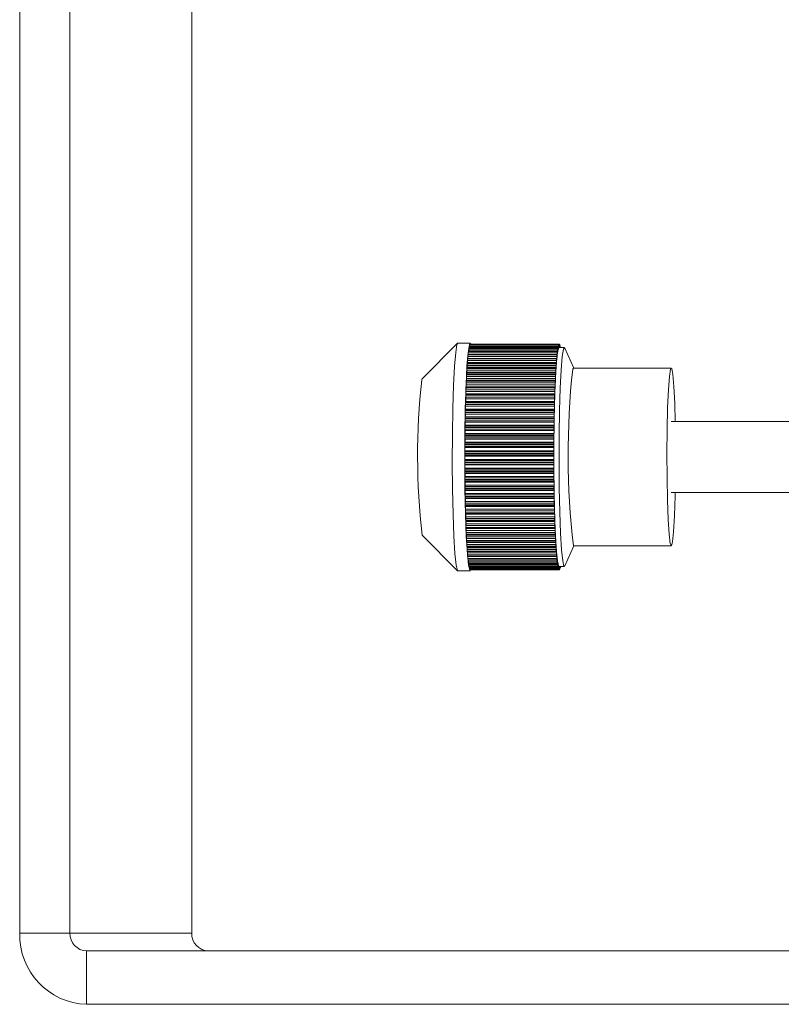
# Model space of a CAD drawing. Header units: millimetres. Extents: x -219 to 1361, y -849 to 661.
# Tile 1 of 73: x -195 to -152, y -849 to -794. Entities that reach past the tile are written whole.
import ezdxf

# ---------------------------------------------------------------- set-up
doc = ezdxf.new("R2010")
doc.units = ezdxf.units.MM

msp = doc.modelspace()

# ---------------------------------------------------------------- linework, layer by layer
at = {"color": 7, "linetype": 'Continuous', "lineweight": 15}
for p, q in [((-195.108, -694.956), (-195.108, -844.956)), ((-192.289, -694.956), (-192.289, -844.956)), ((-185.448, -694.956), (-185.448, -844.956)), ((-170.508, -811.814), (-172.501, -813.811)), ((-169.793, -811.806), (-170.492, -811.806)), ((-169.861, -812.061), (-169.861, -812.099)), ((-164.867, -812.061), (-169.861, -812.061)), ((-169.857, -811.991), (-164.863, -811.991)), ((-164.861, -811.984), (-169.855, -811.984)), ((-164.86, -811.982), (-169.854, -811.982)), ((-169.837, -811.972), (-169.837, -811.982)), ((-164.843, -811.972), (-169.837, -811.972)), ((-169.833, -811.908), (-164.839, -811.908)), ((-164.837, -811.903), (-169.831, -811.903)), ((-169.831, -811.904), (-169.831, -811.903)), ((-164.837, -811.904), (-169.831, -811.904)), ((-169.809, -811.864), (-164.815, -811.864)), ((-164.813, -811.862), (-169.807, -811.862)), ((-169.807, -811.862), (-169.807, -811.862)), ((-164.813, -811.862), (-169.807, -811.862)), ((-164.79, -811.858), (-169.784, -811.858)), ((-164.867, -812.061), (-164.868, -812.168)), ((-164.853, -812.104), (-164.856, -812.019)), ((-164.843, -811.972), (-164.845, -812.076)), ((-164.839, -811.908), (-164.837, -811.904)), ((-164.83, -812.036), (-164.833, -811.946)), ((-164.819, -811.921), (-164.821, -812.021)), ((-164.806, -812.007), (-164.808, -811.911)), ((-164.511, -812.056), (-164.799, -812.056)), ((-164.795, -811.909), (-164.797, -812.005)), ((-164.766, -811.892), (-164.785, -811.892)), ((-164.782, -812.015), (-164.784, -811.916)), ((-164.771, -811.936), (-164.774, -812.028)), ((-164.758, -812.056), (-164.76, -811.959)), ((-164.743, -811.964), (-164.76, -811.964)), ((-164.747, -812.001), (-164.749, -812.056)), ((-164.736, -812.056), (-164.736, -812.041)), ((-163.987, -813.206), (-164.478, -812.093)), ((-169.929, -812.553), (-169.929, -812.664)), ((-164.935, -812.553), (-169.929, -812.553)), ((-169.926, -812.467), (-164.932, -812.467)), ((-164.93, -812.453), (-169.925, -812.453)), ((-164.928, -812.443), (-169.922, -812.443)), ((-169.907, -812.353), (-169.907, -812.443)), ((-164.913, -812.353), (-169.907, -812.353)), ((-169.904, -812.272), (-164.91, -812.272)), ((-164.908, -812.259), (-169.902, -812.259)), ((-164.906, -812.253), (-169.9, -812.253)), ((-169.884, -812.188), (-169.885, -812.253)), ((-164.89, -812.188), (-169.884, -812.188)), ((-169.881, -812.113), (-164.887, -812.113)), ((-164.885, -812.103), (-169.879, -812.103)), ((-164.884, -812.099), (-169.878, -812.099)), ((-164.935, -812.553), (-164.935, -812.664)), ((-164.921, -812.53), (-164.925, -812.463)), ((-164.913, -812.353), (-164.913, -812.463)), ((-164.899, -812.352), (-164.903, -812.278)), ((-164.89, -812.188), (-164.891, -812.297)), ((-164.876, -812.209), (-164.88, -812.13)), ((-169.97, -813.057), (-169.97, -813.167)), ((-164.976, -813.057), (-169.97, -813.057)), ((-164.976, -813.167), (-169.97, -813.167)), ((-169.968, -812.963), (-164.974, -812.963)), ((-164.973, -812.944), (-169.967, -812.944)), ((-164.97, -812.927), (-169.964, -812.927)), ((-169.95, -812.788), (-169.95, -812.899)), ((-164.956, -812.788), (-169.95, -812.788)), ((-164.956, -812.899), (-169.95, -812.899)), ((-169.948, -812.698), (-164.954, -812.698)), ((-164.952, -812.681), (-169.946, -812.681)), ((-164.95, -812.668), (-169.944, -812.668)), ((-169.929, -812.664), (-169.929, -812.668)), ((-164.935, -812.664), (-169.929, -812.664)), ((-164.976, -813.057), (-164.976, -813.167)), ((-164.963, -812.99), (-164.968, -812.938)), ((-164.956, -812.788), (-164.956, -812.899)), ((-164.943, -812.743), (-164.947, -812.684)), ((-170.007, -813.687), (-170.006, -813.794)), ((-165.013, -813.687), (-170.007, -813.687)), ((-170.006, -813.588), (-165.012, -813.588)), ((-165.011, -813.565), (-170.005, -813.565)), ((-165.008, -813.538), (-170.002, -813.538)), ((-169.99, -813.357), (-169.989, -813.466)), ((-164.995, -813.357), (-169.99, -813.357)), ((-164.994, -813.466), (-169.989, -813.466)), ((-169.988, -813.26), (-164.994, -813.26)), ((-164.992, -813.239), (-169.986, -813.239)), ((-164.989, -813.217), (-169.983, -813.217)), ((-165.013, -813.687), (-165.012, -813.794)), ((-165.001, -813.579), (-165.006, -813.543)), ((-164.995, -813.357), (-164.994, -813.466)), ((-164.983, -813.27), (-164.987, -813.225)), ((-164.04, -813.274), (-164, -813.206)), ((-158.507, -813.206), (-164, -813.206)), ((-172.525, -813.865), (-172.501, -813.811)), ((-165.044, -814.3), (-170.038, -814.3)), ((-165.04, -814.261), (-170.034, -814.261)), ((-170.024, -814.045), (-170.022, -814.15)), ((-165.03, -814.045), (-170.024, -814.045)), ((-170.023, -813.944), (-165.029, -813.944)), ((-165.028, -813.919), (-170.022, -813.919)), ((-165.028, -814.15), (-170.022, -814.15)), ((-165.024, -813.886), (-170.018, -813.886)), ((-165.012, -813.794), (-170.006, -813.794)), ((-165.034, -814.282), (-165.039, -814.263)), ((-165.03, -814.045), (-165.028, -814.15)), ((-165.018, -813.917), (-165.023, -813.89)), ((-170.053, -814.733), (-165.059, -814.733)), ((-170.053, -814.836), (-170.051, -814.933)), ((-165.059, -814.836), (-170.053, -814.836)), ((-165.058, -814.705), (-170.052, -814.705)), ((-165.054, -814.66), (-170.048, -814.66)), ((-170.039, -814.327), (-165.045, -814.327)), ((-170.039, -814.429), (-170.037, -814.53)), ((-165.045, -814.429), (-170.039, -814.429)), ((-165.043, -814.53), (-170.037, -814.53)), ((-165.059, -814.836), (-165.056, -814.933)), ((-165.048, -814.671), (-165.053, -814.66)), ((-165.045, -814.429), (-165.043, -814.53)), ((-165.071, -815.131), (-170.065, -815.131)), ((-170.065, -815.161), (-165.071, -815.161)), ((-170.065, -815.264), (-170.062, -815.356)), ((-165.071, -815.264), (-170.065, -815.264)), ((-165.068, -815.356), (-170.062, -815.356)), ((-170.06, -815.079), (-165.066, -815.079)), ((-165.056, -814.933), (-170.051, -814.933)), ((-165.071, -815.264), (-165.068, -815.356)), ((-165.061, -815.081), (-165.066, -815.079)), ((-170.076, -815.958), (-170.081, -815.973)), ((-165.082, -815.576), (-170.076, -815.576)), ((-170.076, -815.608), (-165.082, -815.608)), ((-170.076, -815.71), (-170.072, -815.797)), ((-165.082, -815.71), (-170.076, -815.71)), ((-165.081, -815.958), (-170.076, -815.958)), ((-165.078, -815.797), (-170.072, -815.797)), ((-170.066, -815.511), (-170.071, -815.518)), ((-170.071, -815.518), (-165.077, -815.518)), ((-165.072, -815.511), (-170.066, -815.511)), ((-165.081, -815.958), (-165.087, -815.973)), ((-165.082, -815.71), (-165.078, -815.797)), ((-165.072, -815.511), (-165.077, -815.518)), ((-165.098, -816.513), (-170.092, -816.513)), ((-170.083, -816.418), (-170.089, -816.442)), ((-170.089, -816.442), (-165.095, -816.442)), ((-165.091, -816.038), (-170.085, -816.038)), ((-170.085, -816.07), (-165.091, -816.07)), ((-170.084, -816.171), (-170.081, -816.253)), ((-165.09, -816.171), (-170.084, -816.171)), ((-165.089, -816.418), (-170.083, -816.418)), ((-170.081, -815.973), (-165.087, -815.973)), ((-165.087, -816.253), (-170.081, -816.253)), ((-165.089, -816.418), (-165.095, -816.442)), ((-165.09, -816.171), (-165.087, -816.253)), ((-130.384, -816.206), (-158.507, -816.206)), ((-165.104, -816.998), (-170.098, -816.998)), ((-170.098, -817.032), (-165.104, -817.032)), ((-170.089, -816.889), (-170.094, -816.922)), ((-170.094, -816.922), (-165.1, -816.922)), ((-170.093, -816.546), (-165.099, -816.546)), ((-170.091, -816.645), (-170.087, -816.721)), ((-165.097, -816.645), (-170.091, -816.645)), ((-165.095, -816.889), (-170.089, -816.889)), ((-165.093, -816.721), (-170.087, -816.721)), ((-165.095, -816.889), (-165.1, -816.922)), ((-165.097, -816.645), (-165.093, -816.721)), ((-170.102, -817.525), (-165.108, -817.525)), ((-165.107, -817.491), (-170.101, -817.491)), ((-170.1, -817.619), (-170.095, -817.681)), ((-165.105, -817.619), (-170.1, -817.619)), ((-170.093, -817.369), (-170.098, -817.409)), ((-170.098, -817.409), (-165.104, -817.409)), ((-170.096, -817.129), (-170.092, -817.198)), ((-165.102, -817.129), (-170.096, -817.129)), ((-165.099, -817.369), (-170.093, -817.369)), ((-165.098, -817.198), (-170.092, -817.198)), ((-165.105, -817.619), (-165.101, -817.681)), ((-165.099, -817.369), (-165.104, -817.409)), ((-165.102, -817.129), (-165.098, -817.198)), ((-165.109, -817.988), (-170.103, -817.988)), ((-170.103, -818.023), (-165.109, -818.023)), ((-170.101, -818.112), (-170.096, -818.167)), ((-165.107, -818.112), (-170.101, -818.112)), ((-170.096, -817.854), (-170.1, -817.902)), ((-170.1, -817.902), (-165.106, -817.902)), ((-165.102, -817.854), (-170.096, -817.854)), ((-165.102, -818.167), (-170.096, -818.167)), ((-165.101, -817.681), (-170.095, -817.681)), ((-165.107, -818.112), (-165.102, -818.167)), ((-165.102, -817.854), (-165.106, -817.902)), ((-165.109, -818.487), (-170.103, -818.487)), ((-170.103, -818.521), (-165.109, -818.521)), ((-170.096, -818.34), (-170.101, -818.396)), ((-170.101, -818.396), (-165.107, -818.396)), ((-170.1, -818.607), (-170.095, -818.654)), ((-165.106, -818.607), (-170.1, -818.607)), ((-165.102, -818.34), (-170.096, -818.34)), ((-165.101, -818.654), (-170.095, -818.654)), ((-165.102, -818.34), (-165.107, -818.396)), ((-165.106, -818.607), (-165.101, -818.654)), ((-165.107, -818.984), (-170.101, -818.984)), ((-170.101, -819.018), (-165.107, -819.018)), ((-170.095, -818.826), (-170.099, -818.89)), ((-170.099, -818.89), (-165.105, -818.89)), ((-170.098, -819.099), (-170.093, -819.138)), ((-165.104, -819.099), (-170.098, -819.099)), ((-165.101, -818.826), (-170.095, -818.826)), ((-165.099, -819.138), (-170.093, -819.138)), ((-165.101, -818.826), (-165.105, -818.89)), ((-165.104, -819.099), (-165.099, -819.138)), ((-165.103, -819.476), (-170.097, -819.476)), ((-170.097, -819.509), (-165.103, -819.509)), ((-170.091, -819.308), (-170.095, -819.379)), ((-170.095, -819.379), (-165.101, -819.379)), ((-170.093, -819.585), (-170.088, -819.616)), ((-165.099, -819.585), (-170.093, -819.585)), ((-165.097, -819.308), (-170.091, -819.308)), ((-170.086, -819.784), (-170.09, -819.861)), ((-165.094, -819.616), (-170.088, -819.616)), ((-165.092, -819.784), (-170.086, -819.784)), ((-165.097, -819.308), (-165.101, -819.379)), ((-165.099, -819.585), (-165.094, -819.616)), ((-165.092, -819.784), (-165.096, -819.861)), ((-165.097, -819.96), (-170.091, -819.96)), ((-170.091, -819.993), (-165.097, -819.993)), ((-170.09, -819.861), (-165.096, -819.861)), ((-170.087, -820.063), (-170.082, -820.085)), ((-165.093, -820.063), (-170.087, -820.063)), ((-170.079, -820.249), (-170.083, -820.332)), ((-170.083, -820.332), (-165.089, -820.332)), ((-165.088, -820.085), (-170.082, -820.085)), ((-165.085, -820.249), (-170.079, -820.249)), ((-165.097, -819.993), (-165.097, -819.96)), ((-165.093, -820.063), (-165.088, -820.085)), ((-165.085, -820.249), (-165.089, -820.332)), ((-158.507, -820.206), (-130.384, -820.206)), ((-165.09, -820.434), (-170.084, -820.434)), ((-170.083, -820.466), (-165.089, -820.466)), ((-170.079, -820.529), (-170.074, -820.543)), ((-165.085, -820.529), (-170.079, -820.529)), ((-165.08, -820.543), (-170.074, -820.543)), ((-170.07, -820.702), (-170.074, -820.791)), ((-170.074, -820.791), (-165.08, -820.791)), ((-165.08, -820.893), (-170.074, -820.893)), ((-170.074, -820.924), (-165.08, -820.924)), ((-165.076, -820.702), (-170.07, -820.702)), ((-165.085, -820.529), (-165.08, -820.543)), ((-165.076, -820.702), (-165.08, -820.791)), ((-165.08, -820.924), (-165.08, -820.893)), ((-170.069, -820.981), (-170.064, -820.986)), ((-165.075, -820.981), (-170.069, -820.981)), ((-165.07, -820.986), (-170.064, -820.986)), ((-170.06, -821.14), (-170.063, -821.233)), ((-170.063, -821.233), (-165.069, -821.233)), ((-165.069, -821.336), (-170.063, -821.336)), ((-170.062, -821.366), (-165.068, -821.366)), ((-165.066, -821.14), (-170.06, -821.14)), ((-170.058, -821.416), (-165.064, -821.416)), ((-165.075, -820.981), (-165.07, -820.986)), ((-165.066, -821.14), (-165.069, -821.233)), ((-165.064, -821.416), (-165.058, -821.413)), ((-170.048, -821.559), (-170.051, -821.657)), ((-170.051, -821.657), (-165.057, -821.657)), ((-165.056, -821.76), (-170.05, -821.76)), ((-170.049, -821.788), (-165.055, -821.788)), ((-165.054, -821.559), (-170.048, -821.559)), ((-170.045, -821.832), (-165.051, -821.832)), ((-170.034, -821.958), (-170.037, -822.06)), ((-165.04, -821.958), (-170.034, -821.958)), ((-165.054, -821.559), (-165.057, -821.657)), ((-165.051, -821.831), (-165.045, -821.819)), ((-165.04, -821.958), (-165.042, -822.06)), ((-172.501, -822.601), (-170.508, -824.598)), ((-170.037, -822.06), (-165.042, -822.06)), ((-165.042, -822.162), (-170.036, -822.162)), ((-170.035, -822.189), (-165.041, -822.189)), ((-170.031, -822.226), (-165.037, -822.226)), ((-170.019, -822.334), (-170.021, -822.439)), ((-170.021, -822.439), (-165.027, -822.439)), ((-165.026, -822.54), (-170.02, -822.54)), ((-165.025, -822.334), (-170.019, -822.334)), ((-170.019, -822.565), (-165.025, -822.565)), ((-170.015, -822.596), (-165.021, -822.596)), ((-165.036, -822.224), (-165.031, -822.203)), ((-165.025, -822.334), (-165.027, -822.439)), ((-165.02, -822.592), (-165.015, -822.563)), ((-170.003, -822.684), (-170.004, -822.791)), ((-170.004, -822.791), (-165.01, -822.791)), ((-165.009, -822.684), (-170.003, -822.684)), ((-165.009, -822.89), (-170.003, -822.89)), ((-170.001, -822.913), (-165.007, -822.913)), ((-169.998, -822.939), (-165.004, -822.939)), ((-169.985, -823.007), (-169.986, -823.116)), ((-169.986, -823.116), (-164.992, -823.116)), ((-164.991, -823.007), (-169.985, -823.007)), ((-165.009, -822.684), (-165.01, -822.791)), ((-165.002, -822.933), (-164.997, -822.896)), ((-164.991, -823.007), (-164.992, -823.116)), ((-169.984, -823.212), (-169.983, -823.233)), ((-164.99, -823.212), (-169.984, -823.212)), ((-169.983, -823.233), (-164.989, -823.233)), ((-169.98, -823.254), (-164.986, -823.254)), ((-169.966, -823.3), (-169.966, -823.41)), ((-164.972, -823.3), (-169.966, -823.3)), ((-169.966, -823.41), (-164.972, -823.41)), ((-164.97, -823.503), (-169.964, -823.503)), ((-169.963, -823.522), (-164.969, -823.522)), ((-169.96, -823.538), (-164.966, -823.538)), ((-169.946, -823.538), (-169.946, -823.562)), ((-169.946, -823.562), (-169.946, -823.672)), ((-164.952, -823.562), (-169.946, -823.562)), ((-169.946, -823.672), (-164.952, -823.672)), ((-164.984, -823.245), (-164.979, -823.199)), ((-164.972, -823.3), (-164.972, -823.41)), ((-164.964, -823.526), (-164.959, -823.472)), ((-164.952, -823.562), (-164.952, -823.672)), ((-164.943, -823.774), (-164.938, -823.713)), ((-164.478, -824.318), (-163.987, -823.206)), ((-164, -823.206), (-158.507, -823.206)), ((-164.949, -823.762), (-169.943, -823.762)), ((-169.942, -823.778), (-164.948, -823.778)), ((-169.94, -823.79), (-164.946, -823.79)), ((-169.925, -823.79), (-169.925, -823.901)), ((-169.925, -823.901), (-164.931, -823.901)), ((-164.928, -823.986), (-169.922, -823.986)), ((-169.92, -824), (-164.926, -824)), ((-169.918, -824.009), (-164.924, -824.009)), ((-169.903, -824.009), (-169.902, -824.094)), ((-169.902, -824.094), (-164.908, -824.094)), ((-164.905, -824.174), (-169.899, -824.174)), ((-169.898, -824.186), (-164.904, -824.186)), ((-169.896, -824.192), (-164.902, -824.192)), ((-169.88, -824.192), (-169.879, -824.251)), ((-169.879, -824.251), (-164.885, -824.251)), ((-164.931, -823.79), (-164.931, -823.901)), ((-164.921, -823.988), (-164.917, -823.92)), ((-164.909, -823.985), (-164.908, -824.094)), ((-164.899, -824.166), (-164.895, -824.091)), ((-164.887, -824.143), (-164.885, -824.251)), ((-164.875, -824.307), (-164.872, -824.226)), ((-164.863, -824.265), (-164.862, -824.371)), ((-170.492, -824.606), (-169.793, -824.606)), ((-164.882, -824.326), (-169.876, -824.326)), ((-169.874, -824.335), (-164.88, -824.335)), ((-169.873, -824.339), (-164.879, -824.339)), ((-169.856, -824.339), (-169.856, -824.371)), ((-169.856, -824.371), (-164.862, -824.371)), ((-164.858, -824.44), (-169.852, -824.44)), ((-169.851, -824.446), (-164.857, -824.446)), ((-169.85, -824.448), (-164.856, -824.448)), ((-169.832, -824.448), (-169.832, -824.453)), ((-169.832, -824.453), (-164.838, -824.453)), ((-164.834, -824.516), (-169.828, -824.516)), ((-169.826, -824.52), (-169.826, -824.519)), ((-169.826, -824.519), (-164.832, -824.519)), ((-169.826, -824.52), (-164.832, -824.52)), ((-164.81, -824.552), (-169.804, -824.552)), ((-169.802, -824.553), (-164.808, -824.553)), ((-169.802, -824.553), (-169.802, -824.553)), ((-169.802, -824.553), (-164.808, -824.553)), ((-164.852, -824.41), (-164.848, -824.324)), ((-164.84, -824.35), (-164.838, -824.453)), ((-164.828, -824.476), (-164.825, -824.384)), ((-164.816, -824.396), (-164.814, -824.496)), ((-164.807, -824.55), (-164.786, -824.55)), ((-164.804, -824.503), (-164.801, -824.406)), ((-164.799, -824.356), (-164.511, -824.356)), ((-164.793, -824.405), (-164.79, -824.5)), ((-164.78, -824.49), (-164.777, -824.39)), ((-164.78, -824.509), (-164.762, -824.509)), ((-164.769, -824.375), (-164.766, -824.466)), ((-164.756, -824.44), (-164.754, -824.356)), ((-164.755, -824.43), (-164.738, -824.43)), ((-164.743, -824.356), (-164.742, -824.393)), ((-195.108, -844.956), (-192.289, -844.956)), ((-192.289, -844.956), (-185.448, -844.956)), ((-191.349, -845.956), (-191.349, -848.956)), ((-191.349, -845.956), (-133.088, -845.956)), ((-191.349, -848.956), (-133.088, -848.956))]:
    msp.add_line(p, q, dxfattribs=at)
at = {"color": 8, "linetype": 'Continuous', "lineweight": 15}
for p, q in [((-164.845, -812.076), (-164.854, -812.076)), ((-164.819, -811.921), (-164.834, -811.921)), ((-164.821, -812.021), (-164.83, -812.021)), ((-164.795, -811.909), (-164.809, -811.909)), ((-164.797, -812.005), (-164.806, -812.005)), ((-164.771, -811.936), (-164.784, -811.936)), ((-164.774, -812.028), (-164.782, -812.028)), ((-164.747, -812.001), (-164.759, -812.001)), ((-164.913, -812.463), (-164.926, -812.463)), ((-164.891, -812.297), (-164.902, -812.297)), ((-164.868, -812.168), (-164.878, -812.168)), ((-164.931, -823.79), (-164.945, -823.79)), ((-164.909, -823.985), (-164.921, -823.985)), ((-164.887, -824.143), (-164.897, -824.143)), ((-164.863, -824.265), (-164.874, -824.265)), ((-164.84, -824.35), (-164.849, -824.35)), ((-164.829, -824.496), (-164.814, -824.496)), ((-164.816, -824.396), (-164.825, -824.396)), ((-164.804, -824.5), (-164.79, -824.5)), ((-164.793, -824.405), (-164.801, -824.405)), ((-164.779, -824.466), (-164.766, -824.466)), ((-164.769, -824.375), (-164.777, -824.375)), ((-164.755, -824.393), (-164.742, -824.393))]:
    msp.add_line(p, q, dxfattribs=at)
at = {"color": 7, "linetype": 'Continuous', "lineweight": 15, "flags": 128}
for points in [[(-170.492, -811.806), (-170.544, -811.893), (-170.616, -812.327), (-170.681, -813.104), (-170.735, -814.177), (-170.775, -815.484), (-170.799, -816.949), (-170.805, -818.487), (-170.792, -820.009), (-170.763, -821.426), (-170.717, -822.656), (-170.659, -823.628), (-170.59, -824.284), (-170.516, -824.587), (-170.492, -824.606)], [(-169.752, -824.55), (-169.817, -824.587), (-169.891, -824.284), (-169.959, -823.628), (-170.018, -822.656), (-170.063, -821.426), (-170.093, -820.009), (-170.106, -818.487), (-170.1, -816.949), (-170.076, -815.484), (-170.036, -814.177), (-169.982, -813.104), (-169.917, -812.327), (-169.845, -811.893)], [(-169.855, -811.984), (-169.855, -811.982), (-169.854, -811.982)], [(-169.845, -811.893), (-169.769, -811.825), (-169.753, -811.858)], [(-164.856, -812.019), (-164.857, -812.009), (-164.857, -812), (-164.858, -811.993), (-164.859, -811.988), (-164.859, -811.984), (-164.86, -811.982), (-164.861, -811.982), (-164.861, -811.984)], [(-164.833, -811.946), (-164.833, -811.935), (-164.833, -811.926), (-164.834, -811.918), (-164.835, -811.912), (-164.835, -811.907), (-164.836, -811.904), (-164.837, -811.903), (-164.837, -811.904)], [(-164.825, -812.079), (-164.826, -812.079), (-164.826, -812.078), (-164.827, -812.074), (-164.828, -812.07), (-164.828, -812.063), (-164.829, -812.056), (-164.829, -812.047), (-164.83, -812.036)], [(-164.79, -811.858), (-164.79, -811.859), (-164.79, -811.859), (-164.79, -811.859), (-164.789, -811.859), (-164.789, -811.859), (-164.789, -811.859), (-164.789, -811.859), (-164.789, -811.86)], [(-164.766, -811.892), (-164.767, -811.892), (-164.767, -811.893), (-164.768, -811.896), (-164.769, -811.901), (-164.769, -811.908), (-164.77, -811.916), (-164.77, -811.925), (-164.771, -811.936)], [(-164.742, -811.965), (-164.743, -811.964), (-164.743, -811.964), (-164.744, -811.966), (-164.744, -811.97), (-164.745, -811.975), (-164.746, -811.983), (-164.746, -811.991), (-164.747, -812.001)], [(-164.742, -811.965), (-164.742, -811.966), (-164.741, -811.967), (-164.741, -811.968), (-164.741, -811.969), (-164.741, -811.969), (-164.741, -811.97), (-164.74, -811.971), (-164.74, -811.972)], [(-164.478, -812.093), (-164.488, -812.074), (-164.56, -812.139)], [(-169.904, -812.272), (-169.903, -812.27), (-169.903, -812.269), (-169.903, -812.267), (-169.903, -812.265), (-169.903, -812.264), (-169.902, -812.262), (-169.902, -812.261), (-169.902, -812.259)], [(-169.879, -812.103), (-169.878, -812.1), (-169.878, -812.099), (-169.878, -812.099)], [(-164.925, -812.463), (-164.926, -812.456), (-164.927, -812.45), (-164.927, -812.446), (-164.928, -812.444), (-164.929, -812.443), (-164.929, -812.445), (-164.93, -812.448), (-164.93, -812.453)], [(-164.916, -812.542), (-164.917, -812.547), (-164.918, -812.549), (-164.918, -812.55), (-164.919, -812.549), (-164.919, -812.547), (-164.92, -812.543), (-164.921, -812.537), (-164.921, -812.53)], [(-164.903, -812.278), (-164.904, -812.27), (-164.904, -812.263), (-164.905, -812.258), (-164.905, -812.255), (-164.906, -812.253), (-164.907, -812.253), (-164.907, -812.256), (-164.908, -812.259)], [(-164.894, -812.372), (-164.895, -812.375), (-164.895, -812.377), (-164.896, -812.377), (-164.897, -812.375), (-164.897, -812.371), (-164.898, -812.366), (-164.899, -812.36), (-164.899, -812.352)], [(-164.887, -812.113), (-164.886, -812.111), (-164.886, -812.11), (-164.886, -812.109), (-164.886, -812.108), (-164.885, -812.107), (-164.885, -812.105), (-164.885, -812.104), (-164.885, -812.103)], [(-164.88, -812.13), (-164.881, -812.121), (-164.881, -812.113), (-164.882, -812.107), (-164.882, -812.103), (-164.883, -812.1), (-164.884, -812.099), (-164.884, -812.1), (-164.885, -812.103)], [(-164.872, -812.237), (-164.872, -812.239), (-164.873, -812.24), (-164.873, -812.239), (-164.874, -812.236), (-164.875, -812.232), (-164.875, -812.226), (-164.876, -812.218), (-164.876, -812.209)], [(-164.853, -812.104), (-164.853, -812.114), (-164.852, -812.122), (-164.852, -812.129), (-164.851, -812.134), (-164.85, -812.138), (-164.85, -812.14), (-164.849, -812.14), (-164.848, -812.139)], [(-164.56, -812.139), (-164.629, -812.557), (-164.692, -813.303), (-164.744, -814.334), (-164.783, -815.59), (-164.805, -816.998), (-164.811, -818.476), (-164.799, -819.939), (-164.77, -821.3), (-164.727, -822.482), (-164.67, -823.416), (-164.605, -824.046), (-164.534, -824.338), (-164.478, -824.318)], [(-169.97, -813.167), (-169.97, -813.193), (-169.97, -813.217)], [(-169.95, -812.899), (-169.95, -812.925), (-169.95, -812.927)], [(-164.968, -812.938), (-164.968, -812.933), (-164.969, -812.929), (-164.97, -812.927), (-164.97, -812.927), (-164.971, -812.928), (-164.972, -812.932), (-164.972, -812.937), (-164.973, -812.944)], [(-164.958, -812.987), (-164.959, -812.993), (-164.959, -812.998), (-164.96, -813.001), (-164.961, -813.002), (-164.961, -813.002), (-164.962, -813), (-164.962, -812.996), (-164.963, -812.99)], [(-164.947, -812.684), (-164.948, -812.677), (-164.948, -812.673), (-164.949, -812.669), (-164.95, -812.668), (-164.95, -812.669), (-164.951, -812.671), (-164.952, -812.675), (-164.952, -812.681)], [(-164.938, -812.748), (-164.938, -812.753), (-164.939, -812.757), (-164.939, -812.759), (-164.94, -812.759), (-164.941, -812.758), (-164.941, -812.754), (-164.942, -812.75), (-164.943, -812.743)], [(-169.988, -813.26), (-169.988, -813.258), (-169.987, -813.255), (-169.987, -813.252), (-169.987, -813.25), (-169.987, -813.247), (-169.987, -813.244), (-169.987, -813.242), (-169.986, -813.239)], [(-165.012, -813.588), (-165.012, -813.585), (-165.012, -813.582), (-165.012, -813.579), (-165.012, -813.576), (-165.011, -813.573), (-165.011, -813.57), (-165.011, -813.568), (-165.011, -813.565)], [(-165.006, -813.543), (-165.007, -813.54), (-165.007, -813.538), (-165.008, -813.538), (-165.009, -813.54), (-165.009, -813.544), (-165.01, -813.549), (-165.01, -813.556), (-165.011, -813.565)], [(-164.996, -813.56), (-164.997, -813.568), (-164.997, -813.575), (-164.998, -813.58), (-164.998, -813.583), (-164.999, -813.585), (-165, -813.585), (-165, -813.583), (-165.001, -813.579)], [(-164.994, -813.26), (-164.994, -813.258), (-164.993, -813.255), (-164.993, -813.252), (-164.993, -813.25), (-164.993, -813.247), (-164.993, -813.244), (-164.993, -813.242), (-164.992, -813.239)], [(-164.987, -813.225), (-164.988, -813.221), (-164.989, -813.218), (-164.989, -813.217), (-164.99, -813.218), (-164.991, -813.221), (-164.991, -813.225), (-164.992, -813.231), (-164.992, -813.239)], [(-164.978, -813.258), (-164.978, -813.266), (-164.979, -813.271), (-164.979, -813.275), (-164.98, -813.277), (-164.981, -813.278), (-164.981, -813.277), (-164.982, -813.274), (-164.983, -813.27)], [(-158.283, -820.206), (-158.287, -820.38), (-158.324, -821.514), (-158.374, -822.403), (-158.434, -822.98), (-158.5, -823.204), (-158.566, -823.057), (-158.628, -822.55), (-158.68, -821.72), (-158.72, -820.63), (-158.744, -819.361), (-158.751, -818.005), (-158.739, -816.665), (-158.71, -815.439), (-158.666, -814.418), (-158.61, -813.678), (-158.547, -813.274), (-158.547, -813.274)], [(-158.547, -813.274), (-158.48, -813.235), (-158.416, -813.565), (-158.358, -814.24), (-158.311, -815.208), (-158.283, -816.206)], [(-165.039, -814.263), (-165.04, -814.261), (-165.04, -814.262), (-165.041, -814.264), (-165.042, -814.268), (-165.042, -814.274), (-165.043, -814.281), (-165.043, -814.29), (-165.044, -814.3)], [(-165.029, -814.248), (-165.03, -814.257), (-165.03, -814.266), (-165.031, -814.272), (-165.031, -814.278), (-165.032, -814.281), (-165.032, -814.283), (-165.033, -814.283), (-165.034, -814.282)], [(-165.023, -813.89), (-165.024, -813.887), (-165.025, -813.886), (-165.025, -813.888), (-165.026, -813.891), (-165.026, -813.895), (-165.027, -813.902), (-165.028, -813.91), (-165.028, -813.919)], [(-165.013, -813.891), (-165.014, -813.9), (-165.014, -813.907), (-165.015, -813.913), (-165.015, -813.917), (-165.016, -813.92), (-165.017, -813.921), (-165.017, -813.92), (-165.018, -813.917)], [(-170.053, -814.733), (-170.053, -814.73), (-170.053, -814.726), (-170.053, -814.722), (-170.052, -814.719), (-170.052, -814.715), (-170.052, -814.712), (-170.052, -814.708), (-170.052, -814.705)], [(-165.059, -814.733), (-165.059, -814.73), (-165.059, -814.726), (-165.059, -814.722), (-165.058, -814.719), (-165.058, -814.715), (-165.058, -814.712), (-165.058, -814.708), (-165.058, -814.705)], [(-165.053, -814.66), (-165.054, -814.66), (-165.055, -814.661), (-165.055, -814.664), (-165.056, -814.669), (-165.057, -814.676), (-165.057, -814.684), (-165.058, -814.694), (-165.058, -814.705)], [(-165.044, -814.629), (-165.044, -814.64), (-165.044, -814.649), (-165.045, -814.656), (-165.046, -814.662), (-165.046, -814.667), (-165.047, -814.67), (-165.047, -814.671), (-165.048, -814.671)], [(-170.065, -815.161), (-170.065, -815.157), (-170.065, -815.153), (-170.065, -815.15), (-170.065, -815.146), (-170.065, -815.142), (-170.065, -815.138), (-170.065, -815.135), (-170.065, -815.131)], [(-165.071, -815.161), (-165.071, -815.157), (-165.071, -815.153), (-165.071, -815.15), (-165.071, -815.146), (-165.071, -815.142), (-165.071, -815.138), (-165.071, -815.135), (-165.071, -815.131)], [(-170.076, -815.608), (-170.076, -815.604), (-170.076, -815.6), (-170.076, -815.596), (-170.076, -815.592), (-170.076, -815.588), (-170.076, -815.584), (-170.076, -815.58), (-170.076, -815.576)], [(-165.082, -815.608), (-165.082, -815.604), (-165.082, -815.6), (-165.082, -815.596), (-165.082, -815.592), (-165.082, -815.588), (-165.082, -815.584), (-165.082, -815.58), (-165.082, -815.576)], [(-170.093, -816.546), (-170.093, -816.542), (-170.093, -816.538), (-170.092, -816.534), (-170.092, -816.529), (-170.092, -816.525), (-170.092, -816.521), (-170.092, -816.517), (-170.092, -816.513)], [(-170.085, -816.07), (-170.085, -816.066), (-170.085, -816.062), (-170.085, -816.058), (-170.085, -816.054), (-170.085, -816.05), (-170.085, -816.046), (-170.085, -816.042), (-170.085, -816.038)], [(-165.099, -816.546), (-165.099, -816.542), (-165.099, -816.538), (-165.098, -816.534), (-165.098, -816.529), (-165.098, -816.525), (-165.098, -816.521), (-165.098, -816.517), (-165.098, -816.513)], [(-165.091, -816.07), (-165.091, -816.066), (-165.091, -816.062), (-165.091, -816.058), (-165.091, -816.054), (-165.091, -816.05), (-165.091, -816.046), (-165.091, -816.042), (-165.091, -816.038)], [(-170.103, -818.023), (-170.103, -818.018), (-170.103, -818.014), (-170.103, -818.01), (-170.103, -818.006), (-170.103, -818.001), (-170.103, -817.997), (-170.103, -817.993), (-170.103, -817.988)], [(-170.101, -819.018), (-170.101, -819.014), (-170.101, -819.009), (-170.101, -819.005), (-170.101, -819.001), (-170.101, -818.997), (-170.101, -818.992), (-170.101, -818.988), (-170.101, -818.984)], [(-165.107, -819.018), (-165.107, -819.014), (-165.107, -819.009), (-165.107, -819.005), (-165.107, -819.001), (-165.107, -818.997), (-165.107, -818.992), (-165.107, -818.988), (-165.107, -818.984)], [(-165.089, -820.466), (-165.089, -820.462), (-165.089, -820.458), (-165.089, -820.454), (-165.089, -820.45), (-165.089, -820.446), (-165.09, -820.442), (-165.09, -820.438), (-165.09, -820.434)], [(-170.062, -821.366), (-170.062, -821.362), (-170.062, -821.359), (-170.063, -821.355), (-170.063, -821.351), (-170.063, -821.348), (-170.063, -821.344), (-170.063, -821.34), (-170.063, -821.336)], [(-165.055, -821.788), (-165.055, -821.799), (-165.054, -821.809), (-165.054, -821.817), (-165.053, -821.823), (-165.053, -821.828), (-165.052, -821.831), (-165.051, -821.832), (-165.051, -821.831)], [(-165.045, -821.819), (-165.045, -821.818), (-165.044, -821.82), (-165.043, -821.822), (-165.043, -821.827), (-165.042, -821.833), (-165.042, -821.84), (-165.041, -821.849), (-165.041, -821.859)], [(-165.041, -822.189), (-165.041, -822.185), (-165.041, -822.182), (-165.041, -822.179), (-165.041, -822.175), (-165.041, -822.172), (-165.042, -822.169), (-165.042, -822.165), (-165.042, -822.162)], [(-165.041, -822.189), (-165.04, -822.199), (-165.04, -822.207), (-165.039, -822.214), (-165.039, -822.22), (-165.038, -822.224), (-165.037, -822.226), (-165.037, -822.226), (-165.036, -822.224)], [(-165.031, -822.203), (-165.03, -822.202), (-165.029, -822.202), (-165.029, -822.203), (-165.028, -822.207), (-165.028, -822.212), (-165.027, -822.219), (-165.027, -822.227), (-165.026, -822.236)], [(-165.025, -822.565), (-165.024, -822.574), (-165.024, -822.582), (-165.023, -822.588), (-165.023, -822.592), (-165.022, -822.595), (-165.021, -822.596), (-165.021, -822.595), (-165.02, -822.592)], [(-165.015, -822.563), (-165.014, -822.56), (-165.013, -822.559), (-165.013, -822.56), (-165.012, -822.562), (-165.012, -822.567), (-165.011, -822.572), (-165.01, -822.579), (-165.01, -822.588)], [(-165.007, -822.913), (-165.007, -822.922), (-165.006, -822.929), (-165.006, -822.934), (-165.005, -822.937), (-165.004, -822.939), (-165.004, -822.939), (-165.003, -822.937), (-165.002, -822.933)], [(-164.997, -822.896), (-164.997, -822.892), (-164.996, -822.89), (-164.995, -822.89), (-164.995, -822.891), (-164.994, -822.894), (-164.994, -822.899), (-164.993, -822.905), (-164.993, -822.913)], [(-169.966, -823.254), (-169.966, -823.274), (-169.966, -823.3)], [(-169.963, -823.522), (-169.963, -823.52), (-169.963, -823.517), (-169.963, -823.515), (-169.964, -823.513), (-169.964, -823.51), (-169.964, -823.508), (-169.964, -823.506), (-169.964, -823.503)], [(-164.989, -823.233), (-164.989, -823.231), (-164.989, -823.228), (-164.989, -823.225), (-164.989, -823.223), (-164.99, -823.22), (-164.99, -823.218), (-164.99, -823.215), (-164.99, -823.212)], [(-164.989, -823.233), (-164.988, -823.241), (-164.988, -823.247), (-164.987, -823.251), (-164.986, -823.253), (-164.986, -823.254), (-164.985, -823.253), (-164.984, -823.25), (-164.984, -823.245)], [(-164.979, -823.199), (-164.978, -823.195), (-164.978, -823.192), (-164.977, -823.19), (-164.976, -823.191), (-164.976, -823.193), (-164.975, -823.197), (-164.974, -823.202), (-164.974, -823.209)], [(-164.969, -823.522), (-164.969, -823.52), (-164.969, -823.517), (-164.969, -823.515), (-164.97, -823.513), (-164.97, -823.51), (-164.97, -823.508), (-164.97, -823.506), (-164.97, -823.503)], [(-164.969, -823.522), (-164.968, -823.529), (-164.968, -823.534), (-164.967, -823.537), (-164.966, -823.538), (-164.966, -823.538), (-164.965, -823.536), (-164.964, -823.532), (-164.964, -823.526)], [(-164.959, -823.472), (-164.958, -823.467), (-164.958, -823.463), (-164.957, -823.461), (-164.957, -823.46), (-164.956, -823.461), (-164.955, -823.464), (-164.955, -823.468), (-164.954, -823.474)], [(-164.938, -823.713), (-164.938, -823.706), (-164.937, -823.702), (-164.937, -823.698), (-164.936, -823.697), (-164.935, -823.697), (-164.935, -823.698), (-164.934, -823.702), (-164.934, -823.707)], [(-164.948, -823.778), (-164.947, -823.784), (-164.947, -823.788), (-164.946, -823.79), (-164.945, -823.79), (-164.945, -823.789), (-164.944, -823.786), (-164.943, -823.781), (-164.943, -823.774)], [(-164.926, -824), (-164.926, -824.005), (-164.925, -824.008), (-164.924, -824.009), (-164.924, -824.008), (-164.923, -824.005), (-164.922, -824.001), (-164.922, -823.995), (-164.921, -823.988)], [(-164.917, -823.92), (-164.916, -823.912), (-164.916, -823.906), (-164.915, -823.902), (-164.915, -823.899), (-164.914, -823.898), (-164.913, -823.899), (-164.913, -823.902), (-164.912, -823.906)], [(-164.904, -824.186), (-164.903, -824.19), (-164.902, -824.192), (-164.902, -824.192), (-164.901, -824.19), (-164.9, -824.186), (-164.9, -824.181), (-164.899, -824.174), (-164.899, -824.166)], [(-164.895, -824.091), (-164.894, -824.083), (-164.894, -824.076), (-164.893, -824.071), (-164.892, -824.067), (-164.892, -824.065), (-164.891, -824.065), (-164.89, -824.066), (-164.89, -824.069)], [(-164.872, -824.226), (-164.871, -824.217), (-164.871, -824.209), (-164.87, -824.203), (-164.87, -824.199), (-164.869, -824.196), (-164.868, -824.194), (-164.868, -824.195), (-164.867, -824.197)], [(-169.873, -824.339), (-169.874, -824.338), (-169.874, -824.335)], [(-169.85, -824.448), (-169.85, -824.448), (-169.851, -824.446)], [(-169.802, -824.553), (-169.802, -824.553), (-169.803, -824.553), (-169.803, -824.553), (-169.803, -824.553), (-169.803, -824.553), (-169.803, -824.552), (-169.804, -824.552), (-169.804, -824.552)], [(-164.88, -824.335), (-164.88, -824.338), (-164.879, -824.339), (-164.878, -824.338), (-164.878, -824.335), (-164.877, -824.33), (-164.876, -824.324), (-164.876, -824.316), (-164.875, -824.307)], [(-164.857, -824.446), (-164.856, -824.448), (-164.855, -824.448), (-164.855, -824.446), (-164.854, -824.442), (-164.853, -824.436), (-164.853, -824.429), (-164.852, -824.42), (-164.852, -824.41)], [(-164.848, -824.324), (-164.848, -824.314), (-164.848, -824.306), (-164.847, -824.299), (-164.846, -824.293), (-164.846, -824.289), (-164.845, -824.287), (-164.845, -824.286), (-164.844, -824.287)], [(-164.832, -824.519), (-164.832, -824.52), (-164.831, -824.519), (-164.83, -824.515), (-164.83, -824.511), (-164.829, -824.504), (-164.829, -824.496), (-164.828, -824.487), (-164.828, -824.476)], [(-164.766, -824.466), (-164.765, -824.477), (-164.765, -824.486), (-164.764, -824.494), (-164.764, -824.5), (-164.763, -824.505), (-164.763, -824.508), (-164.762, -824.509), (-164.761, -824.508)], [(-164.742, -824.393), (-164.741, -824.403), (-164.741, -824.411), (-164.74, -824.418), (-164.74, -824.424), (-164.739, -824.427), (-164.738, -824.429), (-164.738, -824.429), (-164.737, -824.428)]]:
    msp.add_lwpolyline(points, dxfattribs=at)
at = {"color": 7, "linetype": 'Continuous', "lineweight": 15}
for centre, radius, start, end in [((-169.311, -812.055), 0.549, 173.3181, 180.6563), ((-169.424, -812.09), 0.444, 166.2047, 167.1216), ((-169.431, -811.965), 0.406, 171.9406, 181.0062), ((-169.477, -812.043), 0.38, 158.5761, 159.2689), ((-169.65, -811.898), 0.163, 167.724, 181.656), ((-169.801, -811.87), 0.0105, 127.6182, 140.2986), ((-169.779, -811.862), 0.00632, 142.5097, 177.0181), ((-164.317, -812.055), 0.549, 173.3181, 180.6563), ((-164.43, -812.09), 0.444, 166.2047, 167.1216), ((-165.288, -812.081), 0.443, 352.4839, 0.7249), ((-164.559, -812.216), 0.299, 152.6276, 165.0515), ((-164.434, -811.965), 0.409, 171.9763, 180.9706), ((-165.134, -812.028), 0.313, 350.7308, 1.2633), ((-164.788, -812.094), 0.04, 109.7653, 158.0952), ((-164.535, -811.913), 0.284, 170.0267, 181.6755), ((-164.838, -811.837), 0.0355, 311.8225, 315.5854), ((-164.972, -811.901), 0.164, 356.4732, 13.7999), ((-164.619, -812.015), 0.187, 177.3375, 192.5452), ((-165.003, -812.014), 0.206, 348.167, 2.3503), ((-164.614, -811.899), 0.181, 166.9478, 183.1346), ((-165.047, -811.907), 0.263, 358.1584, 10.4532), ((-164.003, -812.002), 0.779, 181.0073, 183.9955), ((-165.382, -812.011), 0.609, 355.7736, 358.4414), ((-165.136, -812.058), 0.405, 23.4821, 24.0626), ((-165.139, -811.952), 0.379, 358.8705, 8.404), ((-165.256, -812.034), 0.519, 359.2863, 6.9172), ((-168.875, -812.544), 1.053, 175.8041, 180.4795), ((-174.229, -812.016), 4.326, 354.0186, 354.213), ((-169.91, -812.451), 0.0147, 148.4713, 186.7208), ((-169.026, -812.346), 0.881, 175.17, 180.4571), ((-169.892, -812.259), 0.00986, 145.3866, 184.5341), ((-169.176, -812.182), 0.708, 174.3499, 180.5042), ((-169.357, -812.195), 0.53, 169.9861, 171.0312), ((-155.177, -813.657), 9.803, 173.4685, 174.6762), ((-163.887, -812.544), 1.047, 175.7809, 180.4829), ((-166.331, -812.316), 1.407, 353.8168, 354.4148), ((-159.243, -813.189), 5.71, 171.768, 173.4946), ((-165.844, -812.468), 0.931, 355.425, 0.3407), ((-164.029, -812.346), 0.884, 175.1692, 180.437), ((-163.567, -812.439), 1.353, 172.3737, 172.8902), ((-162.109, -812.771), 2.813, 169.0547, 171.8356), ((-165.644, -812.302), 0.753, 354.6622, 0.3647), ((-164.176, -812.183), 0.714, 174.3775, 180.4765), ((-163.769, -812.446), 1.122, 164.1538, 169.2893), ((-165.469, -812.172), 0.601, 353.7828, 0.4139), ((-168.588, -813.041), 1.382, 176.7714, 180.6627), ((-177.282, -812.433), 7.333, 355.8516, 356.0024), ((-169.933, -812.94), 0.0343, 156.254, 185.5344), ((-168.721, -812.776), 1.23, 176.3457, 180.5478), ((-166.717, -812.967), 3.242, 174.936, 175.2373), ((-169.918, -812.68), 0.0278, 155.7689, 183.3093), ((-142.476, -814.741), 22.55, 175.5401, 176.2314), ((-166.398, -813.182), 1.423, 356.9337, 0.6266), ((-163.577, -813.041), 1.399, 176.8046, 180.6477), ((-170.178, -812.579), 5.218, 355.7769, 355.9888), ((-149.456, -814.194), 15.549, 174.6617, 175.5464), ((-166.235, -812.91), 1.279, 356.5326, 0.4872), ((-163.727, -812.776), 1.23, 176.3457, 180.5478), ((-158.377, -813.255), 6.6, 175.0126, 175.1607), ((-166.04, -812.671), 1.105, 356.0306, 0.4047), ((-168.35, -813.66), 1.658, 177.5006, 180.9356), ((-167.455, -813.708), 2.554, 176.7873, 177.3134), ((-169.927, -813.561), 0.0783, 162.9536, 182.9212), ((-168.452, -813.336), 1.537, 177.1722, 180.783), ((-171.841, -813.485), 1.852, 358.3656, 0.5892), ((-169.931, -813.236), 0.0556, 160.6509, 183.4407), ((-163.33, -813.661), 1.683, 177.5268, 180.9094), ((-124.447, -815.838), 40.613, 176.7856, 177.2525), ((-134.191, -815.287), 30.853, 176.2309, 176.7925), ((-163.458, -813.336), 1.537, 177.1722, 180.783), ((-166.592, -813.486), 1.598, 357.338, 0.7294), ((-119.735, -818.061), 44.563, 173.8328, 186.6295), ((-133.284, -818.122), 39.471, 173.8093, 186.5152), ((-174.894, -814.129), 4.859, 357.6688, 357.9889), ((-169.93, -814.291), 0.108, 163.943, 184.5918), ((-168.265, -814.012), 1.76, 177.803, 181.101), ((-171.582, -814.184), 1.56, 357.1757, 1.2804), ((-173.079, -813.797), 3.059, 357.2364, 357.7113), ((-169.945, -813.911), 0.0779, 161.557, 185.7741), ((-171.755, -813.821), 1.749, 357.8486, 0.8762), ((-161.468, -814.449), 3.579, 177.6116, 178.0461), ((-102.536, -816.809), 62.546, 177.65298, 178.00268), ((-163.249, -814.012), 1.782, 177.8151, 181.0721), ((-113.926, -816.34), 51.146, 177.2555, 177.656), ((-154.178, -814.41), 10.861, 177.407, 177.5408), ((-166.815, -814.183), 1.787, 357.9271, 1.0845), ((-166.705, -813.821), 1.693, 357.6296, 0.9064), ((-168.185, -814.788), 1.869, 178.3208, 181.4804), ((-169.901, -814.696), 0.151, 166.2451, 183.3969), ((-168.193, -814.388), 1.847, 178.0858, 181.2643), ((-171.433, -814.572), 1.396, 356.3901, 1.7143), ((-163.191, -814.788), 1.869, 178.3208, 181.4804), ((-89.795, -817.246), 75.294, 178.00864, 178.31591), ((-163.199, -814.388), 1.847, 178.0858, 181.2643), ((-166.882, -814.571), 1.839, 358.1753, 1.2754), ((-168.194, -815.209), 1.872, 178.5375, 181.6943), ((-171.021, -815.41), 0.96, 353.9704, 3.2304), ((-169.872, -815.121), 0.193, 167.4401, 182.8792), ((-171.083, -814.983), 1.033, 354.6558, 2.7774), ((-163.218, -815.209), 1.854, 178.5227, 181.7091), ((-164.878, -815.121), 0.193, 167.4401, 182.8792), ((-79.105, -817.554), 85.989, 178.31981, 178.60185), ((-166.954, -815.412), 1.887, 358.6472, 1.6779), ((-165.231, -815.042), 0.175, 346.9517, 2.949), ((-166.948, -814.981), 1.892, 358.4353, 1.4622), ((-168.249, -815.648), 1.827, 178.7363, 181.9474), ((-169.779, -815.568), 0.297, 170.2711, 181.5867), ((-171.166, -815.856), 1.095, 354.6571, 3.0667), ((-60.286, -817.969), 104.812, 178.86673, 179.11512), ((-163.244, -815.648), 1.838, 178.7376, 181.9294), ((-164.785, -815.568), 0.297, 170.2711, 181.5867), ((-165.477, -815.902), 0.4, 351.9873, 0.8254), ((-69.749, -817.777), 95.347, 178.60508, 178.86962), ((-166.915, -815.859), 1.838, 358.8518, 1.9411), ((-165.344, -815.463), 0.277, 350.0433, 1.517), ((-169.52, -816.507), 0.572, 173.4952, 180.6169), ((-168.304, -816.103), 1.781, 178.9384, 182.1926), ((-169.662, -816.031), 0.423, 172.1321, 180.9576), ((-171.3, -816.317), 1.221, 355.2387, 2.9929), ((-164.526, -816.507), 0.572, 173.4952, 180.6169), ((-163.338, -816.103), 1.753, 178.9126, 182.2184), ((-53.827, -818.071), 111.272, 179.11388, 179.35373), ((-164.668, -816.031), 0.423, 172.1321, 180.9576), ((-165.622, -816.356), 0.537, 353.3318, 0.5496), ((-166.836, -816.32), 1.75, 359.0138, 2.2104), ((-169.364, -816.992), 0.733, 174.475, 180.4715), ((-189.06, -816.839), 18.962, 359.4159, 359.5175), ((-168.559, -817.052), 1.539, 179.2416, 182.8423), ((-168.43, -816.572), 1.663, 179.0895, 182.5105), ((-171.4, -816.79), 1.315, 355.6733, 3.0315), ((-164.366, -816.992), 0.737, 174.5022, 180.4665), ((-171.424, -816.956), 6.321, 359.3143, 359.619), ((-163.565, -817.052), 1.539, 179.2416, 182.8423), ((-163.436, -816.572), 1.663, 179.0895, 182.5105), ((-40.593, -818.215), 124.507, 179.35629, 179.57458), ((-165.792, -816.821), 0.7, 354.3894, 0.3801), ((-166.735, -816.793), 1.644, 359.18, 2.5156), ((-189.604, -817.397), 19.503, 359.6244, 359.7245), ((-168.716, -817.54), 1.386, 179.3716, 183.2389), ((-169.2, -817.484), 0.902, 175.25, 180.4507), ((-171.475, -817.273), 1.385, 356.0318, 3.1209), ((-145.605, -817.619), 19.503, 179.6244, 179.7245), ((-163.722, -817.54), 1.386, 179.3716, 183.2389), ((-164.209, -817.484), 0.898, 175.2506, 180.4709), ((-39.732, -818.208), 125.368, 179.58082, 179.80019), ((-165.958, -817.296), 0.862, 355.1713, 0.3765), ((-166.611, -817.273), 1.515, 359.3302, 2.852), ((-169.032, -817.979), 1.071, 175.8688, 180.4996), ((-168.876, -818.034), 1.227, 179.4768, 183.676), ((-171.522, -817.762), 1.429, 356.3372, 3.2675), ((-171.539, -818.254), 1.445, 356.5837, 3.4557), ((-164.038, -817.979), 1.072, 175.8603, 180.4884), ((-184.627, -817.98), 19.518, 359.8749, 359.9754), ((-163.902, -818.034), 1.207, 179.4418, 183.7109), ((-166.149, -817.778), 1.05, 355.8528, 0.3769), ((-166.281, -818.244), 1.182, 359.563, 3.7447), ((-166.453, -817.758), 1.354, 359.4537, 3.2606), ((-41.764, -818.199), 123.335, 179.80122, 180.02542), ((-168.849, -818.475), 1.254, 176.4121, 180.5561), ((-176.353, -818.518), 6.25, 359.9679, 0.2816), ((-169.056, -818.53), 1.047, 179.5416, 184.2276), ((-171.515, -818.746), 1.422, 356.7646, 3.7203), ((-163.855, -818.475), 1.254, 176.4121, 180.5561), ((-158.266, -818.489), 6.843, 179.9815, 180.268), ((-164.078, -818.53), 1.031, 179.505, 184.2641), ((-166.333, -818.263), 1.233, 356.3883, 0.4337), ((-166.114, -818.729), 1.015, 359.6435, 4.272), ((-43.239, -818.216), 121.861, 180.01757, 180.24438), ((-168.691, -818.967), 1.41, 176.8344, 180.6654), ((-169.216, -819.024), 0.885, 179.597, 184.8374), ((-171.466, -819.234), 1.377, 356.9063, 4.023), ((-163.697, -818.967), 1.41, 176.8344, 180.6654), ((-164.24, -819.025), 0.867, 179.5424, 184.892), ((-166.493, -818.749), 1.394, 356.8278, 0.5529), ((-40.601, -818.209), 124.499, 180.24259, 180.46308), ((-165.935, -819.21), 0.84, 359.6599, 4.9354), ((-166.633, -819.233), 1.538, 357.2063, 0.6969), ((-48.136, -818.268), 116.963, 180.46376, 180.6954), ((-168.541, -819.454), 1.556, 177.2177, 180.7977), ((-164.046, -819.431), 6.051, 180.4263, 180.744), ((-169.394, -819.515), 0.703, 179.5105, 185.6823), ((-171.383, -819.715), 1.299, 356.9792, 4.4018), ((-163.547, -819.454), 1.556, 177.2177, 180.7977), ((-159.052, -819.431), 6.051, 180.4263, 180.744), ((-164.41, -819.516), 0.693, 179.4666, 185.7262), ((-165.753, -819.683), 0.662, 359.5823, 5.8207), ((-166.756, -819.712), 1.666, 357.538, 0.8459), ((-51.517, -818.31), 113.582, 180.69479, 180.92877), ((-168.417, -819.932), 1.674, 177.5498, 180.9588), ((-151.926, -819.722), 18.167, 180.7525, 180.8563), ((-169.551, -819.999), 0.54, 179.3247, 186.756), ((-168.31, -820.399), 1.774, 177.8485, 181.1248), ((-171.269, -820.187), 1.192, 356.9836, 4.8873), ((-163.402, -819.933), 1.695, 177.5621, 180.9293), ((-164.56, -820), 0.537, 179.3069, 186.7738), ((-163.293, -820.399), 1.797, 177.8606, 181.0959), ((-165.593, -820.146), 0.509, 359.4074, 6.8924), ((-166.831, -820.183), 1.747, 357.8275, 1.0392), ((-63.157, -818.495), 101.941, 180.93128, 181.18523), ((-151.199, -820.107), 18.888, 180.9896, 181.0869), ((-169.682, -820.473), 0.402, 179.0088, 188.1172), ((-168.235, -820.851), 1.84, 178.1112, 181.3062), ((-171.141, -820.645), 1.072, 356.9209, 5.4554), ((-175.449, -821.03), 5.377, 1.1293, 1.4596), ((-169.798, -820.933), 0.276, 178.2583, 190.1594), ((-164.692, -820.473), 0.397, 178.9545, 188.1714), ((-163.247, -820.852), 1.833, 178.0974, 181.3034), ((-165.45, -820.597), 0.375, 359.0828, 8.3309), ((-164.804, -820.933), 0.276, 178.2583, 190.1594), ((-71.425, -818.669), 93.671, 181.18301, 181.45036), ((-166.92, -820.641), 1.845, 358.1061, 1.1885), ((-170.991, -821.087), 0.933, 356.7259, 6.1838), ((-168.184, -821.287), 1.88, 178.3538, 181.4972), ((-169.871, -821.375), 0.191, 177.2527, 192.3873), ((-171.3, -821.514), 1.253, 357.9106, 4.4625), ((-165.319, -821.032), 0.254, 358.2789, 10.4918), ((-163.203, -821.287), 1.866, 178.3425, 181.5085), ((-170.039, -821.488), 4.973, 1.4035, 1.747), ((-164.895, -821.376), 0.174, 176.6962, 193.3609), ((-84.398, -819.004), 80.694, 181.44622, 181.7442), ((-166.96, -821.086), 1.895, 358.361, 1.3826), ((-165.212, -821.45), 0.158, 356.6533, 13.8469), ((-94.434, -819.317), 70.653, 181.73758, 182.06165), ((-166.949, -821.513), 1.896, 358.5844, 1.6036), ((-168.168, -821.704), 1.884, 178.5825, 181.7159), ((-178.2, -822.045), 8.155, 1.7996, 1.9986), ((-169.907, -821.797), 0.142, 176.4588, 194.1315), ((-171.442, -821.918), 1.408, 358.3412, 3.4837), ((-163.192, -821.704), 1.866, 178.5673, 181.7311), ((-164.07, -821.742), 0.986, 181.0762, 182.722), ((-104.401, -819.675), 60.679, 182.06312, 182.41932), ((-166.875, -821.919), 1.835, 358.7664, 1.8695), ((-168.195, -822.099), 1.842, 178.7766, 181.958), ((-166.041, -822.017), 3.997, 182.0774, 182.4604), ((-169.889, -822.193), 0.146, 178.4261, 193.2035), ((-171.638, -822.301), 1.619, 358.8312, 2.6549), ((-168.262, -822.471), 1.759, 178.9484, 182.236), ((-181.495, -823.079), 11.488, 2.5681, 2.6928), ((-169.914, -822.569), 0.105, 177.7937, 195.1138), ((-171.739, -822.659), 1.736, 359.1579, 2.0775), ((-163.201, -822.099), 1.842, 178.7766, 181.958), ((-163.285, -822.471), 1.742, 178.9322, 182.2522), ((-116.301, -820.179), 48.768, 182.4178, 182.8318), ((-166.813, -822.302), 1.788, 358.9661, 2.1123), ((-169.266, -822.747), 4.245, 2.4618, 2.7992), ((-126.248, -820.67), 38.809, 182.8328, 183.3133), ((-166.699, -822.659), 1.69, 359.1455, 2.4134), ((-168.373, -822.817), 1.631, 179.0916, 182.5661), ((-170.543, -822.931), 0.542, 1.8487, 4.2895), ((-169.93, -822.918), 0.0716, 176.7249, 197.7201), ((-168.478, -823.136), 1.508, 179.2416, 182.9032), ((-171.835, -822.989), 1.85, 359.442, 1.5406), ((-163.379, -822.817), 1.631, 179.0916, 182.5661), ((-158.446, -822.55), 6.571, 182.9684, 183.1698), ((-135.873, -821.228), 29.168, 183.3116, 183.8943), ((-166.546, -822.988), 1.555, 359.2835, 2.7496), ((-163.494, -823.136), 1.498, 179.2293, 182.9155), ((-169.922, -823.235), 0.0605, 178.1075, 198.1527), ((-168.604, -823.425), 1.363, 179.3713, 183.2876), ((-169.925, -823.524), 0.0377, 176.664, 201.9542), ((-168.754, -823.683), 1.192, 179.465, 183.7639), ((-144.112, -821.791), 20.91, 183.8874, 184.616), ((-166.386, -823.286), 1.414, 359.431, 3.1201), ((-163.605, -823.425), 1.368, 179.3879, 183.2893), ((-150.699, -822.325), 14.301, 184.6077, 185.5436), ((-166.197, -823.552), 1.246, 359.5374, 3.5647), ((-163.76, -823.683), 1.192, 179.465, 183.7639), ((-156.115, -822.854), 8.859, 185.5272, 186.8203), ((-166.008, -823.783), 1.077, 359.6294, 4.0731), ((-168.811, -823.669), 1.137, 184.688, 185.5236), ((-169.918, -823.78), 0.024, 175.8027, 205.8751), ((-168.904, -823.909), 1.021, 179.5309, 184.3048), ((-162.335, -823.169), 7.631, 186.1475, 186.2542), ((-169.907, -824.001), 0.0137, 173.6754, 212.0005), ((-169.052, -824.101), 0.85, 179.5515, 184.9616), ((-172.372, -824.516), 2.496, 7.6043, 7.8736), ((-169.89, -824.187), 0.0079, 173.0854, 218.2642), ((-169.211, -824.258), 0.669, 179.4472, 185.8677), ((-160.606, -823.386), 4.36, 184.9456, 185.1634), ((-163.905, -823.909), 1.025, 179.5508, 184.3049), ((-165.789, -824.086), 0.867, 5.6715, 6.6108), ((-159.928, -823.313), 5.019, 186.7804, 188.6652), ((-165.801, -823.979), 0.892, 359.6385, 4.7118), ((-164.063, -824.101), 0.845, 179.5472, 184.9872), ((-163.969, -824.053), 0.943, 187.3828, 188.0951), ((-162.497, -823.708), 2.42, 188.5857, 191.6525), ((-165.608, -824.138), 0.722, 359.6227, 5.4879), ((-164.21, -824.257), 0.676, 179.4689, 185.8232), ((-163.981, -824.018), 0.904, 191.3916, 197.319), ((-165.429, -824.26), 0.566, 359.5309, 6.4632), ((-169.042, -824.183), 0.846, 189.7609, 190.3841), ((-169.337, -824.377), 0.519, 179.2863, 186.9172), ((-169.608, -824.381), 0.251, 193.5265, 195.0447), ((-169.448, -824.46), 0.384, 178.9332, 188.3413), ((-169.774, -824.494), 0.0582, 201.9377, 205.9873), ((-169.678, -824.522), 0.13, 178.8793, 193.2846), ((-164.381, -824.241), 0.508, 189.6452, 190.6824), ((-164.34, -824.377), 0.522, 179.3021, 186.9014), ((-164.431, -824.334), 0.441, 193.9779, 194.8423), ((-164.637, -824.228), 0.215, 196.0952, 211.5816), ((-165.255, -824.344), 0.415, 359.1898, 7.8129), ((-164.457, -824.46), 0.381, 178.897, 188.3775), ((-164.78, -824.494), 0.0582, 201.9377, 205.9873), ((-164.703, -824.374), 0.122, 163.9221, 184.6412), ((-164.797, -824.329), 0.0263, 204.8657, 269.3388), ((-165.107, -824.389), 0.291, 358.5966, 9.6786), ((-164.553, -824.505), 0.262, 178.1055, 190.4759), ((-164.782, -824.51), 0.0501, 236.3547, 238.6373), ((-164.985, -824.512), 0.181, 346.994, 3.1102), ((-164.564, -824.399), 0.237, 169.392, 181.6631), ((-165.016, -824.398), 0.223, 358.2131, 10.9002), ((-164.628, -824.511), 0.162, 176.3805, 193.8926), ((-164.806, -824.526), 0.0313, 311.8373, 316.0795), ((-165.061, -824.499), 0.281, 349.953, 1.7196), ((-163.787, -824.41), 0.991, 176.8461, 178.8364), ((-165.46, -824.397), 0.692, 1.7747, 3.3907), ((-164.642, -824.551), 0.127, 157.8833, 159.9617), ((-165.161, -824.447), 0.405, 351.9302, 1.0167), ((-165.171, -824.322), 0.447, 346.3138, 347.2325), ((-165.255, -824.359), 0.523, 353.2607, 0.3622), ((-191.224, -845.073), 3.885, 178.2757, 268.1626), ((-191.318, -844.985), 0.971, 178.2766, 268.1627), ((-184.477, -844.985), 0.971, 178.2754, 268.164)]:
    msp.add_arc(centre, radius, start, end, dxfattribs=at)

doc.saveas('drawing.dxf')
